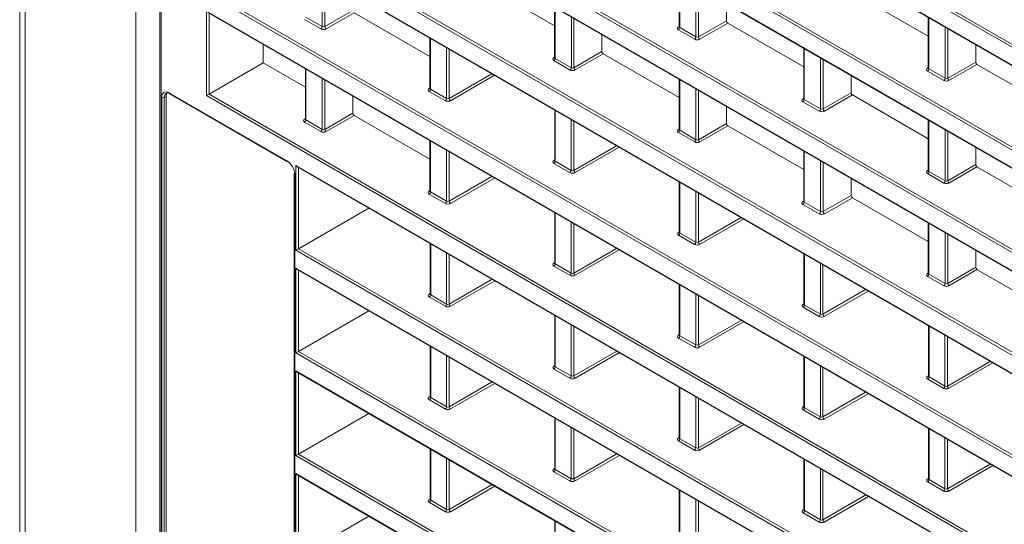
# Model space of a CAD drawing. Header units: millimetres. Extents: x 0 to 1118, y 0 to 864.
# Tile 180 of 256: x 772 to 799, y 363 to 377. Entities that reach past the tile are written whole.
import ezdxf

# ---------------------------------------------------------------- set-up
doc = ezdxf.new("R2010")
doc.units = ezdxf.units.MM

msp = doc.modelspace()

# ---------------------------------------------------------------- linework, layer by layer
at = {"color": 7, "linetype": 'Continuous', "lineweight": 15}
for p, q in [((772.267, 347.078), (772.267, 393.416)), ((776.108, 385.857), (776.108, 344.176)), ((776.155, 386.007), (851.039, 342.777)), ((781.817, 379.92), (824.777, 355.119)), ((777.416, 379.648), (826.989, 351.03)), ((794.126, 378.445), (856.826, 342.25)), ((790.325, 377.827), (790.325, 376.443)), ((786.913, 376.474), (784.835, 377.673)), ((797.149, 376.185), (795.293, 377.256)), ((786.913, 376.978), (786.913, 375.6)), ((791.624, 377.077), (791.624, 376.608)), ((777.416, 376.835), (824.777, 349.493)), ((783.502, 375.63), (781.424, 376.83)), ((797.149, 376.701), (797.149, 375.312)), ((790.325, 376.443), (790.324, 376.437)), ((793.737, 375.347), (791.659, 376.547)), ((788.212, 376.228), (788.212, 375.765)), ((778.931, 375.96), (778.931, 375.456)), ((783.502, 376.135), (783.502, 374.756)), ((798.447, 375.951), (798.447, 375.477)), ((790.325, 374.504), (788.247, 375.704)), ((793.737, 375.857), (793.737, 374.474)), ((777.451, 374.601), (778.931, 375.456)), ((780.09, 374.787), (778.931, 375.456)), ((786.913, 375.6), (786.912, 375.594)), ((800.56, 374.216), (798.482, 375.415)), ((780.09, 375.291), (780.09, 373.913)), ((795.035, 375.108), (795.035, 374.639)), ((797.148, 375.312), (797.147, 375.305)), ((790.325, 375.008), (790.325, 373.63)), ((776.279, 374.537), (776.279, 353.054)), ((776.378, 374.607), (779.596, 372.749)), ((781.388, 374.542), (781.388, 374.078)), ((783.501, 374.757), (783.5, 374.75)), ((797.149, 373.378), (795.071, 374.577)), ((791.624, 374.259), (791.624, 373.795)), ((793.737, 374.474), (793.735, 374.467)), ((783.502, 372.817), (781.424, 374.017)), ((786.918, 374.162), (786.918, 372.784)), ((780.09, 373.913), (780.088, 373.907)), ((793.737, 372.534), (791.659, 373.734)), ((797.149, 373.888), (797.149, 372.504)), ((790.325, 373.63), (790.324, 373.624)), ((783.502, 373.322), (783.502, 371.943)), ((793.737, 373.039), (793.737, 371.661)), ((798.447, 373.138), (798.447, 372.669)), ((786.918, 372.784), (786.916, 372.778)), ((779.783, 372.425), (779.783, 350.941)), ((779.868, 372.611), (824.777, 346.686)), ((797.148, 372.504), (797.147, 372.498)), ((800.56, 371.408), (798.482, 372.608)), ((790.33, 372.193), (790.33, 370.814)), ((795.035, 372.289), (795.035, 371.826)), ((783.501, 371.944), (783.5, 371.937)), ((793.737, 371.661), (793.735, 371.654)), ((797.149, 370.565), (795.071, 371.764)), ((781.83, 371.479), (779.903, 370.367)), ((786.918, 371.349), (786.918, 369.971)), ((797.149, 371.069), (797.149, 369.691)), ((790.33, 370.815), (790.328, 370.808)), ((783.506, 370.511), (783.506, 369.122)), ((793.741, 370.223), (793.741, 368.845)), ((798.447, 370.32), (798.447, 369.856)), ((786.918, 369.971), (786.916, 369.965)), ((779.868, 369.798), (824.777, 343.873)), ((797.148, 369.691), (797.147, 369.685)), ((800.56, 368.595), (798.482, 369.795)), ((790.33, 369.38), (790.33, 368.001)), ((783.506, 369.123), (783.505, 369.116)), ((781.83, 368.666), (779.903, 367.554)), ((793.741, 368.845), (793.74, 368.839)), ((786.918, 368.542), (786.918, 367.153)), ((797.153, 368.254), (797.153, 366.875)), ((790.33, 368.002), (790.328, 367.995)), ((783.506, 367.698), (783.506, 366.309)), ((793.741, 367.41), (793.741, 366.032)), ((779.868, 366.985), (824.777, 341.06)), ((786.918, 367.153), (786.916, 367.147)), ((797.153, 366.876), (797.152, 366.869)), ((790.33, 366.572), (790.33, 365.183)), ((783.506, 366.31), (783.505, 366.303)), ((793.741, 366.032), (793.74, 366.026)), ((781.83, 365.853), (779.903, 364.741)), ((786.918, 365.729), (786.918, 364.34)), ((797.153, 365.441), (797.153, 364.062)), ((790.33, 365.183), (790.328, 365.177)), ((783.506, 364.885), (783.506, 363.496)), ((793.741, 364.603), (793.741, 363.214)), ((786.918, 364.34), (786.916, 364.334)), ((779.868, 364.172), (824.777, 338.247)), ((797.153, 364.063), (797.152, 364.056)), ((790.33, 363.759), (790.33, 362.37)), ((783.506, 363.497), (783.505, 363.49)), ((793.741, 363.214), (793.74, 363.207)), ((781.83, 363.04), (779.903, 361.928)), ((786.918, 362.916), (786.918, 361.527))]:
    msp.add_line(p, q, dxfattribs=at)
at = {"color": 9, "linetype": 'Continuous', "lineweight": 0}
for p, q in [((772.413, 393.212), (772.413, 346.874)), ((775.448, 345.121), (775.448, 391.46)), ((776.144, 386.03), (851.053, 342.786)), ((776.144, 385.806), (776.144, 344.125)), ((856.84, 339.936), (777.38, 385.807)), ((777.451, 385.848), (856.826, 340.025)), ((824.742, 355.658), (781.785, 380.456)), ((781.851, 380.5), (824.822, 355.693)), ((826.979, 351.554), (777.38, 380.186)), ((777.451, 380.227), (827.014, 351.615)), ((781.785, 379.955), (824.742, 355.157)), ((777.38, 379.685), (826.979, 351.052)), ((856.84, 342.749), (794.091, 378.973)), ((794.161, 379.014), (856.826, 342.838)), ((794.091, 378.483), (856.84, 342.258)), ((780.551, 376.448), (780.551, 377.838)), ((780.621, 377.797), (780.621, 376.448)), ((790.34, 377.818), (790.34, 376.422)), ((790.786, 376.165), (790.786, 377.561)), ((790.856, 377.52), (790.856, 376.165)), ((824.742, 350.032), (777.38, 377.373)), ((777.451, 377.414), (824.822, 350.067)), ((786.928, 376.969), (786.928, 375.579)), ((777.38, 376.872), (824.742, 349.531)), ((777.38, 374.56), (777.38, 376.872)), ((777.451, 376.815), (777.451, 374.601)), ((780.104, 376.705), (780.551, 376.448)), ((780.621, 376.448), (781.388, 376.891)), ((781.424, 376.83), (780.656, 376.387)), ((787.374, 375.321), (787.374, 376.712)), ((797.163, 376.692), (797.163, 375.291)), ((780.516, 376.387), (780.069, 376.644)), ((787.445, 376.671), (787.445, 375.322)), ((790.304, 376.443), (790.325, 376.456)), ((790.34, 376.422), (790.786, 376.165)), ((790.856, 376.165), (791.624, 376.608)), ((791.659, 376.547), (790.892, 376.104)), ((797.61, 375.033), (797.61, 376.434)), ((790.751, 376.104), (790.305, 376.361)), ((797.68, 376.394), (797.68, 375.034)), ((783.516, 376.126), (783.516, 374.736)), ((783.958, 374.481), (783.958, 375.871)), ((784.028, 375.83), (784.028, 374.481)), ((786.892, 375.6), (786.913, 375.613)), ((787.445, 375.322), (788.212, 375.765)), ((788.247, 375.704), (787.48, 375.261)), ((793.752, 375.849), (793.752, 374.453)), ((787.339, 375.26), (786.893, 375.518)), ((786.928, 375.579), (787.374, 375.321)), ((794.198, 374.195), (794.198, 375.591)), ((794.268, 375.55), (794.268, 374.196)), ((797.68, 375.034), (798.447, 375.477)), ((798.482, 375.415), (797.715, 374.973)), ((780.104, 375.283), (780.104, 373.892)), ((784.028, 374.481), (785.197, 375.156)), ((785.268, 375.115), (784.064, 374.42)), ((797.128, 375.312), (797.149, 375.324)), ((797.575, 374.972), (797.128, 375.23)), ((797.163, 375.291), (797.61, 375.033)), ((780.551, 373.635), (780.551, 375.025)), ((780.621, 374.984), (780.621, 373.635)), ((790.34, 375), (790.34, 373.609)), ((776.279, 374.537), (776.226, 374.507)), ((776.367, 374.63), (779.586, 372.772)), ((824.742, 347.219), (777.38, 374.56)), ((777.451, 374.601), (824.822, 347.254)), ((783.48, 374.757), (783.502, 374.769)), ((783.923, 374.42), (783.481, 374.675)), ((783.516, 374.736), (783.958, 374.481)), ((790.786, 373.352), (790.786, 374.742)), ((790.856, 374.702), (790.856, 373.352)), ((794.268, 374.196), (795.035, 374.639)), ((795.071, 374.577), (794.304, 374.135)), ((776.155, 353.023), (776.155, 374.507)), ((776.226, 374.507), (776.226, 353.023)), ((793.716, 374.474), (793.737, 374.486)), ((794.163, 374.134), (793.716, 374.392)), ((793.752, 374.453), (794.198, 374.195)), ((780.621, 373.635), (781.388, 374.078)), ((781.424, 374.017), (780.656, 373.574)), ((786.933, 374.154), (786.933, 372.763)), ((780.069, 373.913), (780.09, 373.926)), ((780.516, 373.574), (780.069, 373.831)), ((780.104, 373.892), (780.551, 373.635)), ((787.37, 372.511), (787.37, 373.902)), ((787.44, 373.861), (787.44, 372.512)), ((790.856, 373.352), (791.624, 373.795)), ((791.659, 373.734), (790.892, 373.291)), ((797.163, 373.879), (797.163, 372.483)), ((790.304, 373.63), (790.325, 373.643)), ((790.751, 373.291), (790.305, 373.548)), ((790.34, 373.609), (790.786, 373.352)), ((797.61, 372.226), (797.61, 373.621)), ((797.68, 373.581), (797.68, 372.226)), ((783.516, 373.313), (783.516, 371.923)), ((787.44, 372.512), (788.609, 373.186)), ((783.958, 371.668), (783.958, 373.058)), ((784.028, 373.017), (784.028, 371.668)), ((788.679, 373.145), (787.475, 372.45)), ((793.752, 373.03), (793.752, 371.64)), ((779.833, 372.649), (824.742, 346.723)), ((779.833, 370.326), (779.833, 372.649)), ((786.897, 372.784), (786.918, 372.797)), ((787.335, 372.45), (786.898, 372.702)), ((786.933, 372.763), (787.37, 372.511)), ((794.198, 371.382), (794.198, 372.773)), ((794.268, 372.732), (794.268, 371.383)), ((797.68, 372.226), (798.447, 372.669)), ((779.798, 372.404), (779.798, 350.92)), ((779.903, 372.591), (779.903, 370.367)), ((797.128, 372.504), (797.149, 372.517)), ((797.575, 372.165), (797.128, 372.422)), ((797.163, 372.483), (797.61, 372.226)), ((798.482, 372.608), (797.715, 372.165)), ((784.028, 371.668), (785.197, 372.343)), ((785.268, 372.302), (784.064, 371.607)), ((790.344, 372.184), (790.344, 370.794)), ((783.48, 371.944), (783.502, 371.956)), ((783.923, 371.607), (783.481, 371.862)), ((783.516, 371.923), (783.958, 371.668)), ((790.781, 370.542), (790.781, 371.932)), ((790.852, 371.891), (790.852, 370.542)), ((793.716, 371.661), (793.737, 371.673)), ((794.163, 371.321), (793.716, 371.579)), ((793.752, 371.64), (794.198, 371.382)), ((794.268, 371.383), (795.035, 371.826)), ((795.071, 371.764), (794.304, 371.322)), ((786.933, 371.341), (786.933, 369.95)), ((787.37, 369.698), (787.37, 371.089)), ((787.44, 371.048), (787.44, 369.699)), ((790.852, 370.542), (792.02, 371.217)), ((792.091, 371.176), (790.887, 370.481)), ((797.163, 371.061), (797.163, 369.67)), ((790.309, 370.815), (790.33, 370.827)), ((790.344, 370.794), (790.781, 370.542)), ((797.61, 369.413), (797.61, 370.803)), ((797.68, 370.762), (797.68, 369.413)), ((783.521, 370.503), (783.521, 369.102)), ((790.746, 370.48), (790.309, 370.733)), ((824.742, 344.401), (779.833, 370.326)), ((779.903, 370.367), (824.822, 344.436)), ((783.958, 368.849), (783.958, 370.25)), ((784.028, 370.21), (784.028, 368.85)), ((787.44, 369.699), (788.609, 370.373)), ((788.679, 370.332), (787.475, 369.637)), ((793.756, 370.215), (793.756, 368.824)), ((786.897, 369.971), (786.918, 369.984)), ((786.933, 369.95), (787.37, 369.698)), ((794.193, 368.572), (794.193, 369.962)), ((779.833, 369.836), (824.742, 343.91)), ((779.833, 367.513), (779.833, 369.836)), ((779.903, 369.778), (779.903, 367.554)), ((787.335, 369.637), (786.898, 369.889)), ((794.264, 369.922), (794.264, 368.572)), ((797.128, 369.691), (797.149, 369.704)), ((797.68, 369.413), (798.447, 369.856)), ((798.482, 369.795), (797.715, 369.352)), ((784.028, 368.85), (785.206, 369.53)), ((785.277, 369.489), (784.064, 368.789)), ((797.575, 369.352), (797.128, 369.609)), ((797.163, 369.67), (797.61, 369.413)), ((783.485, 369.123), (783.506, 369.135)), ((790.344, 369.371), (790.344, 367.981)), ((794.264, 368.572), (795.432, 369.247)), ((795.503, 369.206), (794.299, 368.511)), ((783.923, 368.788), (783.486, 369.041)), ((783.521, 369.102), (783.958, 368.849)), ((790.781, 367.729), (790.781, 369.119)), ((790.852, 369.078), (790.852, 367.729)), ((793.72, 368.845), (793.741, 368.858)), ((794.158, 368.511), (793.721, 368.763)), ((793.756, 368.824), (794.193, 368.572)), ((786.933, 368.533), (786.933, 367.132)), ((790.852, 367.729), (792.02, 368.404)), ((792.091, 368.363), (790.887, 367.668)), ((787.37, 366.88), (787.37, 368.281)), ((787.44, 368.24), (787.44, 366.88)), ((797.168, 368.245), (797.168, 366.855)), ((790.309, 368.002), (790.33, 368.014)), ((790.746, 367.667), (790.309, 367.92)), ((790.344, 367.981), (790.781, 367.729)), ((797.605, 366.602), (797.605, 367.993)), ((797.675, 367.952), (797.675, 366.603)), ((779.903, 367.554), (824.822, 341.623)), ((783.521, 367.69), (783.521, 366.289)), ((787.44, 366.88), (788.618, 367.56)), ((788.689, 367.519), (787.475, 366.819)), ((824.742, 341.588), (779.833, 367.513)), ((783.958, 366.036), (783.958, 367.437)), ((784.028, 367.397), (784.028, 366.037)), ((793.756, 367.402), (793.756, 366.011)), ((797.675, 366.603), (798.844, 367.277)), ((779.833, 367.023), (824.742, 341.097)), ((779.833, 364.7), (779.833, 367.023)), ((786.897, 367.153), (786.918, 367.166)), ((787.335, 366.819), (786.898, 367.071)), ((786.933, 367.132), (787.37, 366.88)), ((794.193, 365.759), (794.193, 367.149)), ((794.264, 367.109), (794.264, 365.759)), ((798.915, 367.237), (797.711, 366.542)), ((779.903, 366.965), (779.903, 364.741)), ((784.028, 366.037), (785.206, 366.717)), ((797.132, 366.876), (797.153, 366.888)), ((797.57, 366.541), (797.133, 366.794)), ((797.168, 366.855), (797.605, 366.602)), ((785.277, 366.676), (784.064, 365.976)), ((790.344, 366.564), (790.344, 365.163)), ((783.485, 366.31), (783.506, 366.322)), ((783.923, 365.975), (783.486, 366.228)), ((783.521, 366.289), (783.958, 366.036)), ((790.781, 364.91), (790.781, 366.311)), ((790.852, 366.271), (790.852, 364.911)), ((794.264, 365.759), (795.432, 366.434)), ((795.503, 366.393), (794.299, 365.698)), ((793.72, 366.032), (793.741, 366.045)), ((794.158, 365.698), (793.721, 365.95)), ((793.756, 366.011), (794.193, 365.759)), ((786.933, 365.72), (786.933, 364.319)), ((787.37, 364.067), (787.37, 365.468)), ((787.44, 365.427), (787.44, 364.067)), ((790.852, 364.911), (792.03, 365.591)), ((792.1, 365.55), (790.887, 364.849)), ((797.168, 365.432), (797.168, 364.042)), ((790.309, 365.183), (790.33, 365.196)), ((790.746, 364.849), (790.309, 365.101)), ((790.344, 365.163), (790.781, 364.91)), ((797.605, 363.789), (797.605, 365.18)), ((797.675, 365.139), (797.675, 363.79)), ((783.521, 364.877), (783.521, 363.476)), ((824.742, 338.775), (779.833, 364.7)), ((779.903, 364.741), (824.822, 338.81)), ((783.958, 363.223), (783.958, 364.625)), ((784.028, 364.584), (784.028, 363.224)), ((787.44, 364.067), (788.618, 364.747)), ((788.689, 364.706), (787.475, 364.006)), ((793.756, 364.594), (793.756, 363.193)), ((786.897, 364.34), (786.918, 364.353)), ((786.933, 364.319), (787.37, 364.067)), ((794.193, 362.941), (794.193, 364.342)), ((794.264, 364.301), (794.264, 362.941)), ((797.675, 363.79), (798.844, 364.465)), ((798.915, 364.424), (797.711, 363.729)), ((779.833, 364.21), (824.742, 338.284)), ((779.833, 361.887), (779.833, 364.21)), ((779.903, 364.152), (779.903, 361.928)), ((787.335, 364.006), (786.898, 364.258)), ((797.132, 364.063), (797.153, 364.075)), ((797.168, 364.042), (797.605, 363.789)), ((784.028, 363.224), (785.206, 363.904)), ((785.277, 363.863), (784.064, 363.163)), ((790.344, 363.751), (790.344, 362.35)), ((797.57, 363.728), (797.133, 363.981)), ((783.485, 363.497), (783.506, 363.509)), ((783.521, 363.476), (783.958, 363.223)), ((790.781, 362.097), (790.781, 363.498)), ((794.264, 362.941), (795.442, 363.621)), ((795.512, 363.58), (794.299, 362.88)), ((783.923, 363.162), (783.486, 363.415)), ((790.852, 363.458), (790.852, 362.098)), ((793.72, 363.214), (793.741, 363.226)), ((794.158, 362.88), (793.721, 363.132)), ((793.756, 363.193), (794.193, 362.941)), ((786.933, 362.907), (786.933, 361.506))]:
    msp.add_line(p, q, dxfattribs=at)
for centre, radius, start, end in [((780.474, 376.451), 0.0769, 302.9181, 357.3706), ((780.699, 376.452), 0.078, 183.0599, 236.9401), ((790.319, 376.466), 0.0277, 236.1434, 280.6298), ((790.263, 376.426), 0.0769, 302.9181, 357.3706), ((790.709, 376.168), 0.0769, 302.9181, 357.3706), ((790.934, 376.17), 0.078, 183.0599, 236.9401), ((786.908, 375.623), 0.0277, 236.1434, 280.6298), ((786.851, 375.583), 0.0769, 302.9181, 357.3706), ((787.297, 375.325), 0.0769, 302.9181, 357.3706), ((787.523, 375.326), 0.078, 183.0599, 236.9401), ((797.143, 375.335), 0.0277, 236.1434, 280.6298), ((797.086, 375.294), 0.0769, 302.9181, 357.3706), ((797.533, 375.037), 0.0769, 302.9181, 357.3706), ((797.758, 375.038), 0.078, 183.0599, 236.9401), ((776.392, 374.627), 0.0247, 173.732, 234.9558), ((783.496, 374.78), 0.0277, 236.1434, 280.6298), ((783.439, 374.739), 0.0769, 302.9181, 357.3706), ((776.191, 374.576), 0.077, 242.6336, 297.0778), ((783.881, 374.484), 0.0769, 302.9181, 357.3706), ((784.106, 374.485), 0.078, 183.0599, 236.9401), ((793.731, 374.497), 0.0277, 236.1434, 280.6298), ((793.675, 374.456), 0.0769, 302.9181, 357.3706), ((794.121, 374.199), 0.0769, 302.9181, 357.3706), ((794.346, 374.2), 0.078, 183.0599, 236.9401), ((780.084, 373.936), 0.0277, 236.1434, 280.6298), ((780.027, 373.896), 0.0769, 302.9181, 357.3706), ((780.474, 373.638), 0.0769, 302.9181, 357.3706), ((780.699, 373.639), 0.078, 183.0599, 236.9401), ((790.319, 373.653), 0.0277, 236.1434, 280.6298), ((790.263, 373.613), 0.0769, 302.9181, 357.3706), ((790.709, 373.355), 0.0769, 302.9181, 357.3706), ((790.934, 373.357), 0.078, 183.0599, 236.9401), ((786.912, 372.807), 0.0277, 236.1434, 280.6298), ((786.856, 372.767), 0.0769, 302.9181, 357.3706), ((787.293, 372.515), 0.0769, 302.9181, 357.3706), ((787.518, 372.516), 0.078, 183.0599, 236.9401), ((797.143, 372.527), 0.0277, 236.1434, 280.6298), ((797.086, 372.487), 0.0769, 302.9181, 357.3706), ((797.533, 372.229), 0.0769, 302.9181, 357.3706), ((797.758, 372.23), 0.078, 183.0599, 236.9401), ((783.496, 371.967), 0.0277, 236.1434, 280.6298), ((783.439, 371.926), 0.0769, 302.9181, 357.3706), ((783.881, 371.671), 0.0769, 302.9181, 357.3706), ((784.106, 371.672), 0.078, 183.0599, 236.9401), ((793.731, 371.684), 0.0277, 236.1434, 280.6298), ((793.675, 371.643), 0.0769, 302.9181, 357.3706), ((794.121, 371.386), 0.0769, 302.9181, 357.3706), ((794.346, 371.387), 0.078, 183.0599, 236.9401), ((790.324, 370.838), 0.0277, 236.1434, 280.6298), ((790.267, 370.797), 0.0769, 302.9181, 357.3706), ((790.705, 370.545), 0.0769, 302.9181, 357.3706), ((790.93, 370.546), 0.078, 183.0599, 236.9401), ((786.912, 369.994), 0.0277, 236.1434, 280.6298), ((786.856, 369.954), 0.0769, 302.9181, 357.3706), ((787.293, 369.702), 0.0769, 302.9181, 357.3706), ((787.518, 369.703), 0.078, 183.0599, 236.9401), ((797.143, 369.714), 0.0277, 236.1434, 280.6298), ((797.086, 369.674), 0.0769, 302.9181, 357.3706), ((797.533, 369.416), 0.0769, 302.9181, 357.3706), ((797.758, 369.417), 0.078, 183.0599, 236.9401), ((783.501, 369.146), 0.0277, 236.1434, 280.6298), ((783.444, 369.105), 0.0769, 302.9181, 357.3706), ((783.881, 368.853), 0.0769, 302.9181, 357.3706), ((784.106, 368.854), 0.078, 183.0599, 236.9401), ((793.736, 368.868), 0.0277, 236.1434, 280.6298), ((793.679, 368.828), 0.0769, 302.9181, 357.3706), ((794.116, 368.575), 0.0769, 302.9181, 357.3706), ((794.342, 368.577), 0.078, 183.0599, 236.9401), ((790.324, 368.025), 0.0277, 236.1434, 280.6298), ((790.267, 367.984), 0.0769, 302.9181, 357.3706), ((790.705, 367.732), 0.0769, 302.9181, 357.3706), ((790.93, 367.733), 0.078, 183.0599, 236.9401), ((786.912, 367.176), 0.0277, 236.1434, 280.6298), ((786.856, 367.136), 0.0769, 302.9181, 357.3706), ((787.293, 366.883), 0.0769, 302.9181, 357.3706), ((787.518, 366.884), 0.078, 183.0599, 236.9401), ((797.148, 366.899), 0.0277, 236.1434, 280.6298), ((797.091, 366.858), 0.0769, 302.9181, 357.3706), ((797.528, 366.606), 0.0769, 302.9181, 357.3706), ((797.753, 366.607), 0.078, 183.0599, 236.9401), ((783.501, 366.333), 0.0277, 236.1325, 280.7371), ((783.444, 366.292), 0.0769, 302.9181, 357.3706), ((783.881, 366.04), 0.0769, 302.9181, 357.3706), ((784.106, 366.041), 0.078, 183.0599, 236.9401), ((793.736, 366.055), 0.0277, 236.1434, 280.6298), ((793.679, 366.015), 0.0769, 302.9181, 357.3706), ((794.116, 365.762), 0.0769, 302.9181, 357.3706), ((794.342, 365.764), 0.078, 183.0599, 236.9401), ((790.324, 365.206), 0.0277, 236.1434, 280.6298), ((790.267, 365.166), 0.0769, 302.9181, 357.3706), ((790.705, 364.914), 0.0769, 302.9181, 357.3706), ((790.93, 364.915), 0.078, 183.0599, 236.9401), ((786.912, 364.363), 0.0277, 236.1325, 280.7371), ((786.856, 364.323), 0.0769, 302.9181, 357.3706), ((787.293, 364.07), 0.0769, 302.9181, 357.3706), ((787.518, 364.072), 0.078, 183.0599, 236.9401), ((797.148, 364.086), 0.0277, 236.1434, 280.6298), ((797.091, 364.045), 0.0769, 302.9181, 357.3706), ((797.528, 363.793), 0.0769, 302.9181, 357.3706), ((797.753, 363.794), 0.078, 183.0599, 236.9401), ((783.501, 363.52), 0.0277, 236.1325, 280.7371), ((783.444, 363.479), 0.0769, 302.9181, 357.3706), ((783.881, 363.227), 0.0769, 302.9181, 357.3706), ((784.106, 363.228), 0.078, 183.0599, 236.9401), ((793.736, 363.237), 0.0277, 236.1434, 280.6298), ((793.679, 363.196), 0.0769, 302.9181, 357.3706), ((794.116, 362.944), 0.0769, 302.9181, 357.3706), ((794.342, 362.945), 0.078, 183.0599, 236.9401)]:
    msp.add_arc(centre, radius, start, end, dxfattribs=at)
at = {"color": 7, "linetype": 'Continuous', "lineweight": 15}
for centre, start, end in [((779.61, 372.769), 173.732, 234.9558), ((779.808, 372.427), 185.0477, 246.2725)]:
    msp.add_arc(centre, 0.0247, start, end, dxfattribs=at)
at = {"color": 9, "linetype": 'Continuous', "lineweight": 0}
for centre, major_axis, ratio, start_param, end_param in [((780.586, 376.469), (0.05, 0.0008), 0.587274, 3.917956, 5.480026), ((790.375, 376.403), (0.1, 0.0008), 0.582304, 2.360482, 3.922551), ((790.375, 376.444), (0.05, 0.0008), 0.587274, 3.132558, 3.917956), ((780.586, 376.428), (0.1, 0.0008), 0.582304, 3.922551, 5.484621), ((790.821, 376.186), (0.05, 0.0008), 0.587274, 3.917956, 5.480026), ((790.822, 376.145), (0.1, 0.0008), 0.582304, 3.922551, 5.484621), ((786.964, 375.56), (0.1, 0.0008), 0.582304, 2.360482, 3.922551), ((786.963, 375.6), (0.05, 0.0008), 0.587274, 3.132558, 3.917956), ((787.41, 375.302), (0.1, 0.0008), 0.582304, 3.922551, 5.484621), ((787.41, 375.343), (0.05, 0.0008), 0.587274, 3.917956, 5.480026), ((797.199, 375.271), (0.1, 0.0008), 0.582304, 2.360482, 3.922551), ((797.199, 375.312), (0.05, 0.0008), 0.587274, 3.132558, 3.917956), ((797.645, 375.014), (0.1, 0.0008), 0.582304, 3.922551, 5.484621), ((797.645, 375.054), (0.05, 0.0008), 0.587274, 3.917956, 5.480026), ((776.367, 374.385), (-0.15, 0.26), 0.577338, 5.497906, 7.068627), ((783.552, 374.716), (0.1, 0.0008), 0.582304, 2.360482, 3.922551), ((783.552, 374.757), (0.05, 0.0008), 0.587274, 3.132558, 3.917956), ((783.994, 374.461), (0.1, 0.0008), 0.582304, 3.922551, 5.484621), ((783.993, 374.502), (0.05, 0.0008), 0.587274, 3.917956, 5.480026), ((793.787, 374.433), (0.1, 0.0008), 0.582304, 2.360482, 3.922551), ((793.787, 374.474), (0.05, 0.0008), 0.587274, 3.132558, 3.917956), ((794.234, 374.176), (0.1, 0.0008), 0.582304, 3.922551, 5.484621), ((794.233, 374.216), (0.05, 0.0008), 0.587274, 3.917956, 5.480026), ((780.14, 373.873), (0.1, 0.0008), 0.582304, 2.360482, 3.922551), ((780.14, 373.913), (0.05, 0.0008), 0.587274, 3.132558, 3.917956), ((780.586, 373.615), (0.1, 0.0008), 0.582304, 3.922551, 5.484621), ((780.586, 373.656), (0.05, 0.0008), 0.587274, 3.917956, 5.480026), ((790.375, 373.59), (0.1, 0.0008), 0.582304, 2.360482, 3.922551), ((790.375, 373.631), (0.05, 0.0008), 0.587274, 3.132558, 3.917956), ((790.822, 373.332), (0.1, 0.0008), 0.582304, 3.922551, 5.484621), ((790.821, 373.373), (0.05, 0.0008), 0.587274, 3.917956, 5.480026), ((786.968, 372.744), (0.1, 0.0008), 0.582304, 2.360482, 3.922551), ((786.968, 372.785), (0.05, 0.0008), 0.587274, 3.132558, 3.917956), ((787.405, 372.492), (0.1, 0.0008), 0.582304, 3.922551, 5.484621), ((787.405, 372.532), (0.05, 0.0008), 0.587274, 3.917956, 5.480026), ((797.199, 372.464), (0.1, 0.0008), 0.582304, 2.360482, 3.922551), ((797.199, 372.504), (0.05, 0.0008), 0.587274, 3.132558, 3.917956), ((797.645, 372.206), (0.1, 0.0008), 0.582304, 3.922551, 5.484621), ((797.645, 372.247), (0.05, 0.0008), 0.587274, 3.917956, 5.480026), ((783.552, 371.903), (0.1, 0.0008), 0.582304, 2.360482, 3.922551), ((783.552, 371.944), (0.05, 0.0008), 0.587274, 3.132558, 3.917956), ((783.994, 371.648), (0.1, 0.0008), 0.582304, 3.922551, 5.484621), ((783.993, 371.689), (0.05, 0.0008), 0.587274, 3.917956, 5.480026), ((793.787, 371.62), (0.1, 0.0008), 0.582304, 2.360482, 3.922551), ((793.787, 371.661), (0.05, 0.0008), 0.587274, 3.132558, 3.917956), ((794.234, 371.363), (0.1, 0.0008), 0.582304, 3.922551, 5.484621), ((794.233, 371.403), (0.05, 0.0008), 0.587274, 3.917956, 5.480026), ((790.38, 370.774), (0.1, 0.0008), 0.582304, 2.360482, 3.922551), ((790.38, 370.815), (0.05, 0.0008), 0.587274, 3.132558, 3.917956), ((790.817, 370.522), (0.1, 0.0008), 0.582304, 3.922551, 5.484621), ((790.817, 370.563), (0.05, 0.0008), 0.587274, 3.917956, 5.480026), ((786.968, 369.931), (0.1, 0.0008), 0.582304, 2.360482, 3.922551), ((786.968, 369.972), (0.05, 0.0008), 0.587274, 3.132558, 3.917956), ((787.405, 369.719), (0.05, 0.0008), 0.587274, 3.917956, 5.480026), ((797.199, 369.651), (0.1, 0.0008), 0.582304, 2.360482, 3.922551), ((797.199, 369.691), (0.05, 0.0008), 0.587274, 3.132558, 3.917956), ((787.405, 369.679), (0.1, 0.0008), 0.582304, 3.922551, 5.484621), ((797.645, 369.434), (0.05, 0.0008), 0.587274, 3.917956, 5.480026), ((797.645, 369.393), (0.1, 0.0008), 0.582304, 3.922551, 5.484621), ((783.556, 369.082), (0.1, 0.0008), 0.582304, 2.360482, 3.922551), ((783.556, 369.123), (0.05, 0.0008), 0.587274, 3.132558, 3.917956), ((783.994, 368.83), (0.1, 0.0008), 0.582304, 3.922551, 5.484621), ((783.993, 368.87), (0.05, 0.0008), 0.587274, 3.917956, 5.480026), ((793.792, 368.805), (0.1, 0.0008), 0.582304, 2.360482, 3.922551), ((793.791, 368.845), (0.05, 0.0008), 0.587274, 3.132558, 3.917956), ((794.229, 368.552), (0.1, 0.0008), 0.582304, 3.922551, 5.484621), ((794.229, 368.593), (0.05, 0.0008), 0.587274, 3.917956, 5.480026), ((790.38, 367.961), (0.1, 0.0008), 0.582304, 2.360482, 3.922551), ((790.38, 368.002), (0.05, 0.0008), 0.587274, 3.132558, 3.917956), ((790.817, 367.709), (0.1, 0.0008), 0.582304, 3.922551, 5.484621), ((790.817, 367.75), (0.05, 0.0008), 0.587274, 3.917956, 5.480026), ((786.968, 367.113), (0.1, 0.0008), 0.582304, 2.360482, 3.922551), ((786.968, 367.153), (0.05, 0.0008), 0.587274, 3.132558, 3.917956), ((787.405, 366.86), (0.1, 0.0008), 0.582304, 3.922551, 5.484621), ((787.405, 366.901), (0.05, 0.0008), 0.587274, 3.917956, 5.480026), ((797.204, 366.835), (0.1, 0.0008), 0.582304, 2.360482, 3.922551), ((797.203, 366.876), (0.05, 0.0008), 0.587274, 3.132558, 3.917956), ((797.641, 366.583), (0.1, 0.0008), 0.582304, 3.922551, 5.484621), ((797.64, 366.623), (0.05, 0.0008), 0.587274, 3.917956, 5.480026), ((783.556, 366.269), (0.1, 0.0008), 0.582304, 2.360482, 3.922551), ((783.556, 366.31), (0.05, 0.0008), 0.587274, 3.132558, 3.917956), ((783.994, 366.017), (0.1, 0.0008), 0.582304, 3.922551, 5.484621), ((783.993, 366.058), (0.05, 0.0008), 0.587274, 3.917956, 5.480026), ((793.792, 365.992), (0.1, 0.0008), 0.582304, 2.360482, 3.922551), ((793.791, 366.032), (0.05, 0.0008), 0.587274, 3.132558, 3.917956), ((794.229, 365.739), (0.1, 0.0008), 0.582304, 3.922551, 5.484621), ((794.229, 365.78), (0.05, 0.0008), 0.587274, 3.917956, 5.480026), ((790.38, 365.143), (0.1, 0.0008), 0.582304, 2.360482, 3.922551), ((790.38, 365.184), (0.05, 0.0008), 0.587274, 3.132558, 3.917956), ((790.817, 364.891), (0.1, 0.0008), 0.582304, 3.922551, 5.484621), ((790.817, 364.931), (0.05, 0.0008), 0.587274, 3.917956, 5.480026), ((786.968, 364.3), (0.1, 0.0008), 0.582304, 2.360482, 3.922551), ((786.968, 364.34), (0.05, 0.0008), 0.587274, 3.132558, 3.917956), ((787.405, 364.088), (0.05, 0.0008), 0.587274, 3.917956, 5.480026), ((797.204, 364.022), (0.1, 0.0008), 0.582304, 2.360482, 3.922551), ((797.203, 364.063), (0.05, 0.0008), 0.587274, 3.132558, 3.917956), ((787.405, 364.047), (0.1, 0.0008), 0.582304, 3.922551, 5.484621), ((797.64, 363.81), (0.05, 0.0008), 0.587274, 3.917956, 5.480026), ((783.556, 363.456), (0.1, 0.0008), 0.582304, 2.360482, 3.922551), ((783.556, 363.497), (0.05, 0.0008), 0.587274, 3.132558, 3.917956), ((797.641, 363.77), (0.1, 0.0008), 0.582304, 3.922551, 5.484621), ((783.993, 363.245), (0.05, 0.0008), 0.587274, 3.917956, 5.480026), ((793.792, 363.173), (0.1, 0.0008), 0.582304, 2.360482, 3.922551), ((793.791, 363.214), (0.05, 0.0008), 0.587274, 3.132558, 3.917956), ((783.994, 363.204), (0.1, 0.0008), 0.582304, 3.922551, 5.484621), ((794.229, 362.962), (0.05, 0.0008), 0.587274, 3.917956, 5.480026), ((794.229, 362.921), (0.1, 0.0008), 0.582304, 3.922551, 5.484621)]:
    msp.add_ellipse(centre, major_axis=major_axis, ratio=ratio, start_param=start_param, end_param=end_param, dxfattribs=at)
at = {"color": 7, "linetype": 'Continuous', "lineweight": 15}
for centre, major_axis, ratio, start_param, end_param in [((791.659, 376.588), (-0.025, 0.0433), 0.577426, 0.785518, 2.356238), ((788.247, 375.744), (-0.025, 0.0433), 0.577426, 0.785518, 2.356238), ((798.482, 375.456), (-0.025, 0.0433), 0.577426, 0.785518, 2.356238), ((776.403, 374.405), (-0.126, 0.216), 0.577317, 5.496162, 7.066882), ((776.456, 374.435), (-0.125, 0.217), 0.577338, 0.20672, 0.785441), ((777.416, 374.581), (0.05, 0.0289), 0.00007, 0.794084, 2.356154), ((795.071, 374.618), (-0.025, 0.0433), 0.577426, 0.785518, 2.356238), ((781.424, 374.058), (-0.025, 0.0433), 0.577426, 0.785518, 2.356238), ((791.659, 373.775), (-0.025, 0.0433), 0.577426, 0.785518, 2.356238), ((779.586, 372.527), (-0.15, 0.26), 0.577426, 3.92711, 5.49783), ((779.868, 372.669), (-0.0354, 0.0612), 0.577335, 1.570756, 2.356235), ((798.482, 372.649), (-0.025, 0.0433), 0.577426, 0.785518, 2.356238), ((795.071, 371.805), (-0.025, 0.0433), 0.577426, 0.785518, 2.356238), ((779.868, 370.347), (0.05, 0.0289), 0.00007, 0.794084, 2.356154), ((779.868, 369.856), (-0.0354, 0.0612), 0.577335, 1.570756, 2.356235), ((798.482, 369.836), (-0.025, 0.0433), 0.577426, 0.785518, 2.356238), ((779.868, 367.534), (0.05, 0.0289), 0.00007, 0.794084, 2.356154), ((779.868, 367.043), (-0.0354, 0.0612), 0.577335, 1.570756, 2.356235), ((779.868, 364.721), (0.05, 0.0289), 0.00007, 0.794084, 2.356154), ((779.868, 364.23), (-0.0354, 0.0612), 0.577335, 1.570756, 2.356235)]:
    msp.add_ellipse(centre, major_axis=major_axis, ratio=ratio, start_param=start_param, end_param=end_param, dxfattribs=at)

doc.saveas('drawing.dxf')
